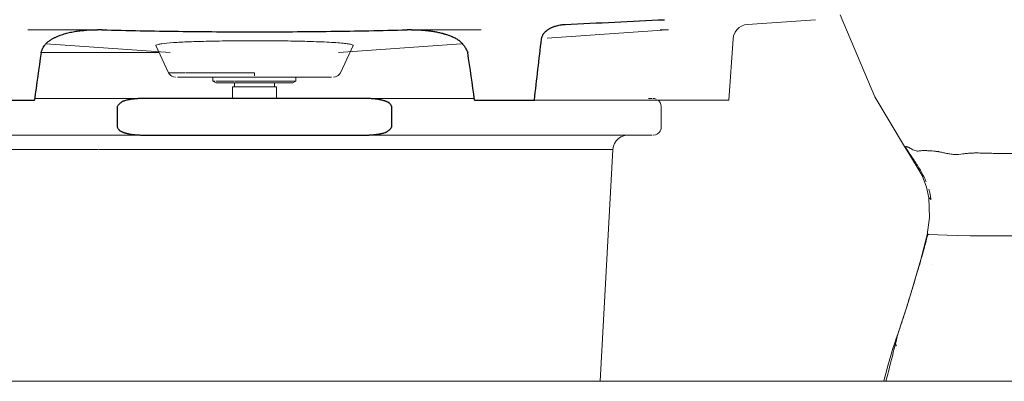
# Model space of a CAD drawing. Header units: millimetres. Extents: x -21851 to 219842, y -3161 to 6433.
# Tile 35 of 81: x 122255 to 122902, y 0 to 237. Entities that reach past the tile are written whole.
import ezdxf

# ---------------------------------------------------------------- set-up
doc = ezdxf.new("R2010")
doc.units = ezdxf.units.MM
for name, color, linetype, lineweight in [('A-FLOR', 192, 'Continuous', 13), ('A-FLOR-FNSH', 192, 'Continuous', 13), ('A-GENM', 13, 'Continuous', 13), ('G-IMPT', 8, 'Continuous', 13), ('P-SANR-FIXT', 6, 'Continuous', 13)]:
    doc.layers.add(name, color=color, linetype=linetype, lineweight=lineweight)

# ---------------------------------------------------------------- blocks, each defined once
blk = doc.blocks.new('WC MATERNELLE POR_Contour21_P2564_BIM_FR - P256401 - CONTOUR 21 Cuvette indépendante enfant-7605942-COUPE KK_50')
at = {"layer": 'G-IMPT', "color": 30}
for p, q in [((-2714.05, 370.58), (-2737.01, 366.83)), ((-2714.08, 370.58), (-2695.54, 371.28)), ((-2695.54, 371.28), (-2677.01, 370.58)), ((-2765.16, 77.01), (-2765.2, 76.9)), ((-2625.92, 76.99), (-2626.01, 77.25)), ((-2788.98, 23.19), (-2788.54, 23.87))]:
    blk.add_line(p, q, dxfattribs=at)
at = {"layer": 'G-IMPT', "color": 30, "flags": 128}
for points in [[(-2551.14, 309.98), (-2559.6, 320.51), (-2570.05, 330.51), (-2582.37, 339.82), (-2596.21, 348.11), (-2611.45, 355.29), (-2628.04, 361.27), (-2664.74, 369.3), (-2677.04, 370.58)], [(-2695.54, 306.85), (-2719.46, 306.65), (-2740.99, 306.06), (-2754.96, 305.4)], [(-2695.54, 306.85), (-2671.62, 306.65), (-2650.1, 306.06), (-2630.99, 305.16), (-2612.09, 303.94), (-2601.65, 303.18), (-2594.59, 302.7), (-2587.04, 302.44), (-2585.8, 302.49)], [(-2544.51, 293.94), (-2546.73, 302.36), (-2551.13, 309.97)], [(-2544.52, 292.8), (-2544.88, 289.92), (-2545.41, 287.88)], [(-2545.39, 287.91), (-2560.36, 243.25), (-2583.53, 195.09), (-2607.8, 154.21)], [(-2783.29, 154.21), (-2802.86, 186.9), (-2825.62, 240.56)], [(-2783.29, 154.22), (-2780.56, 150.01), (-2771.77, 135.08), (-2768.79, 127.43), (-2767.42, 120.49)], [(-2607.8, 154.22), (-2610.53, 150.01), (-2619.32, 135.08), (-2622.29, 127.43), (-2623.67, 120.49)], [(-2768.46, 96.25), (-2766.84, 107.61), (-2767.42, 120.48)], [(-2623.67, 120.48), (-2624.22, 115.33), (-2624.07, 105.34), (-2622.63, 96.25)], [(-2768.46, 96.25), (-2772.59, 80.04), (-2778.99, 58.3)], [(-2622.63, 96.25), (-2618.5, 80.04), (-2612.1, 58.3)], [(-2787.26, 32.24), (-2785.2, 38.36), (-2781.83, 48.93), (-2778.99, 58.31)], [(-2612.1, 58.31), (-2607.77, 44.21), (-2605.64, 37.62), (-2603.83, 32.24)], [(-2787.25, 32.26), (-2788.51, 28.62), (-2789.92, 24.59), (-2791.46, 19.91)], [(-2599.62, 19.91), (-2601.15, 24.52), (-2602.53, 28.49), (-2603.84, 32.26)], [(-2791.45, 19.94), (-2794.13, 10.15), (-2795.48, 5.21), (-2796.86, 0.22), (-2796.92, 0)], [(-2594.44, 1), (-2596.49, 8.42), (-2598.12, 14.4), (-2599.63, 19.94)]]:
    blk.add_lwpolyline(points, dxfattribs=at)
at = {"layer": 'P-SANR-FIXT', "color": 30}
for p, q in [((-2723.32, 341.53), (-2725.29, 346.95)), ((-2721.5, 335.86), (-2723.32, 341.53)), ((-2590.4, 304.37), (-2592.45, 302.55)), ((-2586.58, 306.65), (-2590.4, 304.37)), ((-2582.36, 308.09), (-2586.58, 306.65)), ((-2765.94, 119.08), (-2766.08, 119.85)), ((-2625.01, 119.85), (-2625.14, 119.08)), ((-2718.86, 95.48), (-2730.74, 95.55)), ((-2695.54, 95.45), (-2718.8, 95.48)), ((-2672.29, 95.48), (-2695.54, 95.45)), ((-2660.35, 95.55), (-2672.23, 95.48))]:
    blk.add_line(p, q, dxfattribs=at)
at = {"layer": 'P-SANR-FIXT', "color": 30, "flags": 128}
for points in [[(-2725.29, 346.95), (-2727.42, 352.03), (-2729.68, 356.53), (-2732.01, 360.27), (-2734.33, 363.12), (-2736.57, 365.07), (-2737.22, 365.49)], [(-2590.09, 302.92), (-2586.35, 305.18), (-2582.21, 306.61), (-2577.87, 307.31), (-2573.48, 307.43), (-2569.09, 307.09)], [(-2569.08, 308.65), (-2573.53, 308.94), (-2577.98, 308.8), (-2582.36, 308.09)], [(-2695.54, 149.59), (-2695.54, 144.26), (-2695.54, 139.02), (-2695.54, 133.76), (-2695.54, 128.26), (-2695.54, 122.34), (-2695.54, 115.95), (-2695.54, 109.18), (-2695.54, 102.28), (-2695.54, 95.45)], [(-2730.78, 95.55), (-2740.07, 95.64), (-2748.51, 95.76), (-2755.29, 95.9), (-2761.45, 96.09), (-2768, 96.47)], [(-2623.09, 96.47), (-2629.64, 96.09), (-2635.79, 95.9), (-2642.58, 95.76), (-2651.02, 95.64), (-2660.31, 95.55)]]:
    blk.add_lwpolyline(points, dxfattribs=at)
at = {"layer": 'P-SANR-FIXT', "color": 30}
for points in [[(-2695.54, 370.86), (-2695.54, 370.63), (-2695.54, 370.32), (-2695.54, 369.89)], [(-2695.54, 368.28), (-2695.54, 367.62), (-2695.54, 366.83), (-2695.54, 365.92)], [(-2695.54, 365.92), (-2695.54, 365), (-2695.54, 363.96), (-2695.54, 362.8)], [(-2695.54, 362.8), (-2695.54, 361.64), (-2695.54, 359.09), (-2695.54, 354.71), (-2695.54, 349.94), (-2695.54, 344.92), (-2695.54, 341.45), (-2695.54, 339.7)], [(-2553.95, 308.98), (-2554.18, 309.41), (-2554.77, 310.33), (-2555.8, 311.79), (-2556.93, 313.28), (-2557.77, 314.3), (-2558.21, 314.81)], [(-2589.37, 304.63), (-2590.26, 304.02), (-2591.09, 303.35), (-2591.86, 302.6)], [(-2579.12, 308.24), (-2580.55, 308.07), (-2583.18, 307.55), (-2585.43, 306.73), (-2586.48, 306.25)], [(-2569.04, 308.1), (-2572.92, 308.58), (-2576.26, 308.59), (-2579.12, 308.24)], [(-2569.04, 308.1), (-2569.13, 308.2), (-2569.24, 308.39), (-2569.17, 308.56), (-2569.08, 308.65)], [(-2551.84, 303.27), (-2552.43, 303.57), (-2553.64, 304.12), (-2555.49, 304.85), (-2557.38, 305.51), (-2559.28, 306.1), (-2561.2, 306.62), (-2563.14, 307.09), (-2565.1, 307.49), (-2567.06, 307.82), (-2568.38, 308.01), (-2569.04, 308.1)], [(-2749.77, 303.84), (-2751.83, 303.76), (-2753.87, 303.68), (-2755.88, 303.6)], [(-2554.07, 299.98), (-2553.42, 300.34), (-2552.4, 301.19), (-2551.95, 302.31), (-2551.86, 302.93)], [(-2551.86, 302.93), (-2551.92, 303.02), (-2551.97, 303.16), (-2551.9, 303.25), (-2551.84, 303.27)], [(-2551.84, 303.27), (-2550.96, 302.87), (-2550.1, 302.4), (-2549.29, 301.86)], [(-2544.61, 292.14), (-2544.64, 291.88), (-2544.68, 291.62), (-2544.73, 291.36)], [(-2669.78, 290.09), (-2673.88, 290.12), (-2682.21, 290.14), (-2691.02, 290.07), (-2695.54, 290.06)], [(-2645.82, 289.7), (-2649.7, 289.81), (-2657.64, 289.97), (-2665.69, 290.07), (-2669.78, 290.09)], [(-2623.28, 288.87), (-2626.92, 289.05), (-2634.33, 289.37), (-2641.93, 289.6), (-2645.82, 289.7)], [(-2602.32, 287.62), (-2605.66, 287.86), (-2612.46, 288.31), (-2619.63, 288.7), (-2623.28, 288.87)], [(-2583.14, 286.03), (-2586.17, 286.3), (-2592.44, 286.85), (-2598.98, 287.37), (-2602.32, 287.62)], [(-2550.66, 284.65), (-2551.26, 284.55), (-2552.56, 284.38), (-2554.8, 284.23), (-2557.39, 284.18), (-2560.31, 284.25), (-2563.5, 284.41), (-2566.88, 284.63), (-2570.46, 284.9), (-2574.41, 285.24), (-2578.66, 285.63), (-2581.63, 285.9), (-2583.14, 286.03)], [(-2545.24, 288.99), (-2546.25, 285.75), (-2547.31, 282.49), (-2548.44, 279.13)], [(-2545.24, 288.98), (-2545.23, 288.25), (-2545.61, 286.94), (-2546.83, 285.95), (-2547.64, 285.55)], [(-2766.02, 119.82), (-2766.25, 121.82), (-2766.67, 123.9), (-2767.31, 126.08)], [(-2623.77, 126.08), (-2624.41, 123.9), (-2624.84, 121.82), (-2625.06, 119.82)], [(-2767.3, 120.62), (-2767.35, 120.6), (-2767.42, 120.54), (-2767.42, 120.44), (-2767.28, 120.37), (-2766.96, 120.22), (-2766.52, 120.04), (-2766.18, 119.9), (-2766.02, 119.82)], [(-2625.06, 119.82), (-2624.9, 119.9), (-2624.57, 120.04), (-2624.13, 120.22), (-2623.81, 120.37), (-2623.67, 120.44), (-2623.66, 120.54), (-2623.74, 120.6), (-2623.79, 120.62)], [(-2774.38, 73.4), (-2773.66, 75.78), (-2772.24, 80.58), (-2770.12, 88.14), (-2768.7, 93.59), (-2768, 96.47)], [(-2612.45, 59.2), (-2613.16, 61.57), (-2614.57, 66.31), (-2616.71, 73.39), (-2618.85, 80.58), (-2620.96, 88.13), (-2622.38, 93.59), (-2623.09, 96.47)], [(-2778.63, 59.2), (-2777.93, 61.58), (-2776.52, 66.3), (-2775.09, 71.02), (-2774.38, 73.4)]]:
    blk.add_open_spline(points, degree=3, dxfattribs=at)
for points, knots in [([(-2695.54, 369.89), (-2695.54, 369.68), (-2695.54, 369.2), (-2695.54, 368.6), (-2695.54, 368.28)], [-0.8888889, -0.8888889, -0.8888889, -0.8888889, -0.8333333, -0.7777778, -0.7777778, -0.7777778, -0.7777778]), ([(-2669.59, 335.86), (-2668.21, 340.36), (-2666.2, 346.06), (-2663.8, 351.81), (-2662.05, 355.46), (-2660.32, 358.53), (-2658.57, 361.13), (-2656.79, 363.31), (-2654.28, 365.6), (-2652.03, 366.56), (-2650.4, 366.69)], [0, 0, 0, 0, 0.2, 0.3, 0.4, 0.5, 0.6, 0.7, 0.8, 1, 1, 1, 1]), ([(-2620.62, 357.06), (-2621.21, 357.32), (-2624.77, 358.88), (-2634.38, 362.61), (-2643.96, 365.3), (-2650.4, 366.69)], [0.7777778, 0.7777778, 0.7777778, 0.7777778, 0.7916667, 0.8611111, 1, 1, 1, 1]), ([(-2606.96, 349.98), (-2609.14, 351.28), (-2613.58, 353.76), (-2618.25, 356), (-2620.61, 357.05)], [0.6668695, 0.6668695, 0.6668695, 0.6668695, 0.7222222, 0.7776745, 0.7776745, 0.7776745, 0.7776745]), ([(-2594.56, 341.48), (-2595.5, 342.22), (-2598.88, 344.77), (-2603.12, 347.64), (-2606.39, 349.64), (-2606.93, 349.96)], [0.5556304, 0.5556304, 0.5556304, 0.5556304, 0.5833333, 0.6527778, 0.6666667, 0.6666667, 0.6666667, 0.6666667]), ([(-2584.42, 332.58), (-2585.34, 333.49), (-2587.26, 335.33), (-2590.64, 338.34), (-2593.14, 340.38), (-2594.55, 341.48)], [0.4444444, 0.4444444, 0.4444444, 0.4444444, 0.4791667, 0.5138889, 0.5555556, 0.5555556, 0.5555556, 0.5555556]), ([(-2749.28, 325.41), (-2748.9, 325.61), (-2746.69, 326.78), (-2740.8, 329.68), (-2732.02, 333.16), (-2724.97, 335.11), (-2721.5, 335.86)], [0.7107034, 0.7107034, 0.7107034, 0.7107034, 0.7222222, 0.7777778, 0.8888889, 1, 1, 1, 1]), ([(-2611.83, 303.68), (-2613.58, 305.31), (-2618.04, 309.31), (-2625.12, 314.91), (-2632.03, 319.66), (-2637.47, 323.01), (-2642.95, 326.05), (-2650.28, 329.68), (-2659.08, 333.16), (-2666.12, 335.11), (-2669.59, 335.86)], [0.3594576, 0.3594576, 0.3594576, 0.3594576, 0.4444444, 0.5555556, 0.6111111, 0.6666667, 0.7222222, 0.7777778, 0.8888889, 1, 1, 1, 1]), ([(-2569.08, 308.65), (-2569.16, 309.43), (-2569.47, 310.98), (-2570.54, 313.69), (-2571.41, 315.51), (-2572.19, 316.99), (-2573.13, 318.6), (-2574.24, 320.36), (-2575.52, 322.23), (-2577.43, 324.82), (-2580.24, 328.23), (-2582.95, 331.11), (-2584.42, 332.58)], [0, 0, 0, 0, 0.1111111, 0.1666667, 0.1944444, 0.2222222, 0.25, 0.2777778, 0.3055556, 0.3333333, 0.3888889, 0.4444444, 0.4444444, 0.4444444, 0.4444444]), ([(-2558.21, 314.81), (-2556.42, 314.16), (-2554.23, 313.03), (-2552.44, 311.54), (-2551.61, 310.63), (-2551.26, 310.16), (-2551.1, 309.92)], [0, 0, 0, 0, 0.2, 0.3, 0.35, 0.4, 0.4, 0.4, 0.4]), ([(-2695.54, 304.59), (-2705, 304.58), (-2719.16, 304.51), (-2737.06, 304.21), (-2745.6, 303.98), (-2749.77, 303.84)], [0, 0, 0, 0, 0.1111111, 0.1666667, 0.2222222, 0.2222222, 0.2222222, 0.2222222]), ([(-2695.54, 304.59), (-2690.73, 304.59), (-2681.25, 304.57), (-2667.45, 304.43), (-2654.13, 304.22), (-2641.21, 303.87), (-2628.94, 303.33), (-2617.57, 302.68), (-2607.27, 301.99), (-2597.92, 301.27), (-2590.75, 300.58), (-2585.34, 300.05), (-2581.49, 299.69), (-2577.93, 299.38), (-2574.7, 299.13), (-2571.74, 298.93), (-2569.92, 298.83), (-2569.03, 298.78)], [0, 0, 0, 0, 0.0555556, 0.1111111, 0.1666667, 0.2222222, 0.2777778, 0.3333333, 0.3888889, 0.4444444, 0.5, 0.5277778, 0.5555556, 0.5833333, 0.6111111, 0.6388889, 0.6666667, 0.6666667, 0.6666667, 0.6666667]), ([(-2695.54, 301.21), (-2695.54, 301.37), (-2695.54, 301.69), (-2695.54, 302.28), (-2695.54, 302.93), (-2695.54, 303.7), (-2695.54, 304.14), (-2695.54, 304.38)], [0, 0, 0, 0, 0.111111, 0.222222, 0.444444, 0.666667, 1, 1, 1, 1]), ([(-2551.84, 303.27), (-2551.81, 303.46), (-2551.8, 303.78), (-2551.89, 304.27), (-2551.99, 304.67), (-2552.17, 305.12), (-2552.49, 305.79), (-2552.97, 306.69), (-2553.36, 307.76), (-2553.71, 308.56), (-2553.95, 308.98)], [0, 0, 0, 0, 0.1, 0.15, 0.2, 0.25, 0.3, 0.4, 0.5, 0.6, 0.6, 0.6, 0.6]), ([(-2695.54, 291.16), (-2695.54, 292.34), (-2695.54, 294.74), (-2695.54, 297.71), (-2695.54, 299.85), (-2695.54, 300.78), (-2695.54, 301.21)], [-1, -1, -1, -1, -0.666667, -0.333333, -0.166667, 0, 0, 0, 0]), ([(-2569.03, 298.78), (-2568.14, 298.73), (-2566.4, 298.65), (-2563.91, 298.56), (-2561.6, 298.54), (-2559.58, 298.62), (-2557.86, 298.8), (-2555.88, 299.18), (-2554.71, 299.62), (-2554.07, 299.98)], [0.6666667, 0.6666667, 0.6666667, 0.6666667, 0.6944444, 0.7222222, 0.75, 0.7777778, 0.8055556, 0.8333333, 0.8888889, 0.8888889, 0.8888889, 0.8888889]), ([(-2549.8, 302.44), (-2549.83, 302.45), (-2550.15, 302.57), (-2550.8, 302.76), (-2551.49, 302.89), (-2551.86, 302.93)], [0.8945887, 0.8945887, 0.8945887, 0.8945887, 0.9, 0.95, 1, 1, 1, 1]), ([(-2548.27, 301.61), (-2548.32, 301.64), (-2548.45, 301.74), (-2548.65, 301.87), (-2548.87, 302), (-2548.99, 302.07), (-2549.06, 302.1)], [0.796875, 0.796875, 0.796875, 0.796875, 0.80625, 0.825, 0.8375, 0.85, 0.85, 0.85, 0.85]), ([(-2548.34, 301.17), (-2547.89, 300.82), (-2547.23, 300.23), (-2546.65, 299.56), (-2546.46, 299.31)], [0.2345792, 0.2345792, 0.2345792, 0.2345792, 0.3333333, 0.3887952, 0.3887952, 0.3887952, 0.3887952]), ([(-2546.04, 298.75), (-2546.07, 298.8), (-2546.15, 298.94), (-2546.27, 299.15), (-2546.41, 299.38), (-2546.49, 299.51), (-2546.53, 299.57)], [0.596875, 0.596875, 0.596875, 0.596875, 0.60625, 0.625, 0.6375, 0.65, 0.65, 0.65, 0.65]), ([(-2544.52, 292.68), (-2544.52, 292.73), (-2544.51, 292.88), (-2544.51, 293.09), (-2544.51, 293.31), (-2544.52, 293.55), (-2544.53, 293.84), (-2544.58, 294.29), (-2544.66, 294.73), (-2544.75, 295.14), (-2544.81, 295.38), (-2544.9, 295.75), (-2545.06, 296.35), (-2545.28, 297.04), (-2545.49, 297.6), (-2545.64, 297.94), (-2545.76, 298.21), (-2545.83, 298.34), (-2545.86, 298.41)], [0.196875, 0.196875, 0.196875, 0.196875, 0.20625, 0.225, 0.2375, 0.25, 0.275, 0.3, 0.35, 0.375, 0.3875, 0.4, 0.45, 0.5, 0.525, 0.55, 0.5625, 0.575, 0.575, 0.575, 0.575]), ([(-2545.83, 298.42), (-2545.69, 298.19), (-2545.32, 297.54), (-2544.87, 296.39), (-2544.53, 294.82), (-2544.49, 293.69), (-2544.52, 293.05)], [0.4520399, 0.4520399, 0.4520399, 0.4520399, 0.5, 0.5833333, 0.6666667, 0.7801238, 0.7801238, 0.7801238, 0.7801238]), ([(-2545.24, 288.98), (-2545.13, 289.34), (-2544.94, 290.02), (-2544.76, 290.83), (-2544.65, 291.44), (-2544.6, 291.81), (-2544.57, 292.1), (-2544.55, 292.32), (-2544.53, 292.51), (-2544.53, 292.63), (-2544.52, 292.68)], [0, 0, 0, 0, 0.05, 0.1, 0.125, 0.15, 0.1625, 0.175, 0.1875, 0.196875, 0.196875, 0.196875, 0.196875]), ([(-2762.6, 289.11), (-2761.58, 289.15), (-2757.77, 289.31), (-2751.11, 289.54), (-2742.35, 289.78), (-2733.52, 289.96), (-2724.48, 290.07), (-2711.87, 290.14), (-2702.11, 290.11), (-2695.54, 290.06)], [0.6929461, 0.6929461, 0.6929461, 0.6929461, 0.7083333, 0.75, 0.7916667, 0.8333333, 0.875, 0.9166667, 1, 1, 1, 1]), ([(-2783.28, 154.21), (-2783.26, 154.18), (-2783.23, 154.14), (-2783.18, 154.09), (-2783.14, 154.05), (-2783.09, 154), (-2783.04, 153.95), (-2782.98, 153.91), (-2782.93, 153.89), (-2782.89, 153.89), (-2782.85, 153.91), (-2782.83, 153.95), (-2782.82, 153.99)], [0.6666667, 0.6666667, 0.6666667, 0.6666667, 0.7222222, 0.75, 0.7777778, 0.8055556, 0.8333333, 0.8611111, 0.8888889, 0.9166667, 0.9444444, 1, 1, 1, 1]), ([(-2782.82, 153.99), (-2782.78, 154.05), (-2782.63, 154.13), (-2782.21, 154.12), (-2781.7, 154), (-2781.26, 153.85), (-2780.99, 153.75), (-2780.77, 153.67), (-2780.53, 153.57), (-2780.19, 153.41), (-2779.53, 153.07), (-2778.43, 152.45), (-2777.02, 151.73), (-2775.63, 151.25), (-2774.35, 151.18), (-2773.06, 151.3), (-2771.9, 151.46), (-2770.98, 151.52), (-2770.43, 151.53), (-2770, 151.52), (-2769.56, 151.51), (-2768.95, 151.49), (-2767.86, 151.44), (-2766.19, 151.35), (-2764.39, 151.21), (-2763.05, 151.07), (-2762.26, 150.98), (-2761.66, 150.9), (-2761.05, 150.81), (-2760.2, 150.67), (-2758.66, 150.36), (-2756.34, 149.83), (-2753.47, 149.24), (-2749.65, 148.78), (-2745.95, 149.18), (-2742.51, 149.63), (-2740.45, 149.83), (-2738.87, 149.92), (-2737.24, 149.94), (-2735.02, 149.95), (-2732.17, 149.89), (-2729.26, 149.8), (-2726.91, 149.74), (-2724.55, 149.7), (-2721.57, 149.68), (-2716.71, 149.64), (-2708.08, 149.59), (-2700.58, 149.59), (-2695.54, 149.59)], [0, 0, 0, 0, 0.027778, 0.055556, 0.083333, 0.097222, 0.104167, 0.111111, 0.118056, 0.125, 0.138889, 0.166667, 0.194444, 0.222222, 0.25, 0.277778, 0.305556, 0.319444, 0.326389, 0.333333, 0.340278, 0.347222, 0.361111, 0.388889, 0.416667, 0.430556, 0.4375, 0.444444, 0.451389, 0.458333, 0.472222, 0.5, 0.527778, 0.555556, 0.611111, 0.638889, 0.652778, 0.666667, 0.680556, 0.694444, 0.722222, 0.75, 0.763889, 0.777778, 0.805556, 0.833333, 0.888889, 1, 1, 1, 1]), ([(-2769.09, 131.08), (-2769.32, 131.65), (-2770.05, 133.33), (-2771.4, 136.07), (-2773.89, 140.5), (-2777.44, 145.95), (-2781.01, 151.17), (-2782.82, 153.99)], [0.3497769, 0.3497769, 0.3497769, 0.3497769, 0.4, 0.5, 0.6, 0.8, 1, 1, 1, 1]), ([(-2651.64, 149.91), (-2652.12, 149.94), (-2653.11, 149.96), (-2655.13, 149.95), (-2658.78, 149.85), (-2664.31, 149.65), (-2670.17, 149.83), (-2675.1, 149.96), (-2678.94, 150), (-2682.93, 149.96), (-2688.39, 149.87), (-2692.65, 149.72), (-2695.54, 149.59)], [0.6666667, 0.6666667, 0.6666667, 0.6666667, 0.6805556, 0.6944444, 0.7222222, 0.7777778, 0.8333333, 0.8611111, 0.8888889, 0.9166667, 0.9444444, 1, 1, 1, 1]), ([(-2608.27, 153.99), (-2608.34, 154.04), (-2608.55, 154.08), (-2609.08, 154.04), (-2609.71, 153.89), (-2610.23, 153.74), (-2610.56, 153.64), (-2610.82, 153.55), (-2611.1, 153.45), (-2611.49, 153.29), (-2612.26, 152.93), (-2613.5, 152.28), (-2615.1, 151.52), (-2616.65, 151.01), (-2618.05, 150.96), (-2619.41, 151.18), (-2620.61, 151.44), (-2621.55, 151.55), (-2622.12, 151.58), (-2622.56, 151.58), (-2623.02, 151.57), (-2623.65, 151.54), (-2624.78, 151.45), (-2626.49, 151.27), (-2628.32, 151.02), (-2629.64, 150.83), (-2630.41, 150.73), (-2630.99, 150.65), (-2631.58, 150.56), (-2632.38, 150.42), (-2633.81, 150.15), (-2635.94, 149.69), (-2638.54, 149.19), (-2641.15, 148.89), (-2643.68, 148.97), (-2646.2, 149.3), (-2648.37, 149.63), (-2650.2, 149.83), (-2651.15, 149.89), (-2651.64, 149.91)], [0, 0, 0, 0, 0.0277778, 0.0555556, 0.0833333, 0.0972222, 0.1041667, 0.1111111, 0.1180556, 0.125, 0.1388889, 0.1666667, 0.1944444, 0.2222222, 0.25, 0.2777778, 0.3055556, 0.3194444, 0.3263889, 0.3333333, 0.3402778, 0.3472222, 0.3611111, 0.3888889, 0.4166667, 0.4305556, 0.4375, 0.4444444, 0.4513889, 0.4583333, 0.4722222, 0.5, 0.5277778, 0.5555556, 0.5833333, 0.6111111, 0.6388889, 0.6527778, 0.6666667, 0.6666667, 0.6666667, 0.6666667]), ([(-2608.27, 153.99), (-2610.08, 151.17), (-2613.65, 145.95), (-2617.19, 140.5), (-2619.69, 136.07), (-2621.04, 133.33), (-2621.76, 131.65), (-2622, 131.08)], [0, 0, 0, 0, 0.2, 0.4, 0.5, 0.6, 0.6502231, 0.6502231, 0.6502231, 0.6502231]), ([(-2607.74, 154.35), (-2607.75, 154.31), (-2607.78, 154.23), (-2607.85, 154.14), (-2607.9, 154.09), (-2607.94, 154.05), (-2607.99, 154.01), (-2608.05, 153.95), (-2608.11, 153.91), (-2608.16, 153.89), (-2608.19, 153.89), (-2608.24, 153.91), (-2608.26, 153.95), (-2608.27, 153.99)], [0.5555556, 0.5555556, 0.5555556, 0.5555556, 0.6666667, 0.7222222, 0.75, 0.7777778, 0.8055556, 0.8333333, 0.8611111, 0.8888889, 0.9166667, 0.9444444, 1, 1, 1, 1]), ([(-2768, 96.47), (-2768.02, 96.51), (-2768.07, 96.58), (-2768.12, 96.63), (-2768.17, 96.66), (-2768.2, 96.67), (-2768.23, 96.67), (-2768.25, 96.66), (-2768.28, 96.65), (-2768.32, 96.59), (-2768.36, 96.52), (-2768.4, 96.42), (-2768.45, 96.3), (-2768.46, 96.25), (-2768.46, 96.25)], [0, 0, 0, 0, 0.05, 0.1, 0.125, 0.15, 0.175, 0.19375, 0.2125, 0.25, 0.275, 0.3, 0.35, 0.4, 0.4, 0.4, 0.4]), ([(-2768.46, 96.25), (-2768.46, 96.24), (-2768.4, 96.4), (-2768.28, 96.62), (-2768.19, 96.53), (-2768.14, 96.41), (-2768.09, 96.33), (-2768.04, 96.27), (-2767.99, 96.23), (-2767.94, 96.22), (-2767.88, 96.23), (-2767.8, 96.25), (-2767.71, 96.28), (-2767.6, 96.35), (-2767.45, 96.45), (-2767.32, 96.57), (-2767.25, 96.64)], [0.4, 0.4, 0.4, 0.4, 0.5, 0.6, 0.65, 0.7, 0.725, 0.75, 0.775, 0.79375, 0.8125, 0.85, 0.875, 0.9, 0.95, 1, 1, 1, 1]), ([(-2695.54, 95.45), (-2695.54, 91.89), (-2695.54, 84.87), (-2695.54, 74.28), (-2695.54, 63.72), (-2695.54, 49.59), (-2695.54, 28.39), (-2695.54, 10.66), (-2695.54, 0)], [0, 0, 0, 0, 0.111111, 0.222222, 0.333333, 0.444444, 0.666667, 1, 1, 1, 1]), ([(-2622.63, 96.25), (-2622.63, 96.24), (-2622.69, 96.4), (-2622.81, 96.62), (-2622.89, 96.53), (-2622.95, 96.41), (-2623, 96.33), (-2623.05, 96.27), (-2623.09, 96.23), (-2623.14, 96.22), (-2623.21, 96.23), (-2623.29, 96.24), (-2623.38, 96.28), (-2623.49, 96.35), (-2623.64, 96.45), (-2623.77, 96.57), (-2623.84, 96.64)], [0.4, 0.4, 0.4, 0.4, 0.5, 0.6, 0.65, 0.7, 0.725, 0.75, 0.775, 0.79375, 0.8125, 0.85, 0.875, 0.9, 0.95, 1, 1, 1, 1]), ([(-2623.09, 96.47), (-2623.07, 96.51), (-2623.02, 96.58), (-2622.96, 96.63), (-2622.92, 96.66), (-2622.89, 96.67), (-2622.86, 96.67), (-2622.83, 96.66), (-2622.8, 96.65), (-2622.77, 96.59), (-2622.73, 96.52), (-2622.68, 96.42), (-2622.64, 96.3), (-2622.63, 96.25), (-2622.63, 96.25)], [0, 0, 0, 0, 0.05, 0.1, 0.125, 0.15, 0.175, 0.19375, 0.2125, 0.25, 0.275, 0.3, 0.35, 0.4, 0.4, 0.4, 0.4]), ([(-2787.4, 31.69), (-2787.08, 32.67), (-2786.41, 34.69), (-2785.36, 37.87), (-2784.46, 40.59), (-2783.73, 42.85), (-2782.62, 46.31), (-2780.92, 51.77), (-2779.4, 56.72), (-2778.63, 59.2)], [0, 0, 0, 0, 0.125, 0.25, 0.375, 0.4375, 0.5, 0.75, 1, 1, 1, 1]), ([(-2778.98, 58.32), (-2778.99, 58.3), (-2778.99, 58.29), (-2778.98, 58.32), (-2778.96, 58.37), (-2778.92, 58.44), (-2778.87, 58.57), (-2778.78, 58.8), (-2778.68, 59.05), (-2778.63, 59.2)], [0.875, 0.875, 0.875, 0.875, 0.8888889, 0.9027778, 0.9166667, 0.9305556, 0.9444444, 0.9722222, 1, 1, 1, 1]), ([(-2603.69, 31.69), (-2604.35, 33.67), (-2605.71, 37.8), (-2607.53, 43.37), (-2609.03, 48.13), (-2610.17, 51.8), (-2611.31, 55.46), (-2612.07, 57.95), (-2612.45, 59.2)], [0, 0, 0, 0, 0.25, 0.5, 0.625, 0.75, 0.875, 1, 1, 1, 1]), ([(-2612.11, 58.32), (-2612.1, 58.31), (-2612.1, 58.29), (-2612.11, 58.32), (-2612.13, 58.36), (-2612.16, 58.43), (-2612.21, 58.56), (-2612.31, 58.79), (-2612.4, 59.05), (-2612.45, 59.2)], [0.875, 0.875, 0.875, 0.875, 0.8888889, 0.9027778, 0.9166667, 0.9305556, 0.9444444, 0.9722222, 1, 1, 1, 1]), ([(-2795.46, 0), (-2794.4, 4.23), (-2792.81, 10.57), (-2790.66, 19.02), (-2789.05, 25.36), (-2787.95, 29.58), (-2787.4, 31.69)], [0, 0, 0, 0, 0.4, 0.6, 0.8, 1, 1, 1, 1]), ([(-2790.37, 23.19), (-2790.24, 23.56), (-2789.93, 24.45), (-2789.09, 26.82), (-2788.17, 29.44), (-2787.4, 31.69)], [0.9375, 0.9375, 0.9375, 0.9375, 0.953125, 0.96875, 1, 1, 1, 1]), ([(-2595.88, 1), (-2596.85, 4.89), (-2598.36, 10.9), (-2600.42, 19.02), (-2602.04, 25.36), (-2603.14, 29.58), (-2603.69, 31.69)], [0.0315368, 0.0315368, 0.0315368, 0.0315368, 0.4, 0.6, 0.8, 1, 1, 1, 1]), ([(-2603.69, 31.69), (-2603.3, 30.56), (-2602.61, 28.57), (-2601.79, 26.23), (-2601.16, 24.45), (-2600.69, 23.12), (-2600.37, 22.22), (-2600.16, 21.59), (-2600.01, 21.15), (-2599.9, 20.81), (-2599.79, 20.48), (-2599.7, 20.18), (-2599.64, 19.99), (-2599.63, 19.93)], [0, 0, 0, 0, 0.015625, 0.03125, 0.046875, 0.0625, 0.078125, 0.09375, 0.109375, 0.1171875, 0.125, 0.140625, 0.1486034, 0.1486034, 0.1486034, 0.1486034]), ([(-2791.46, 19.91), (-2791.45, 19.98), (-2791.39, 20.17), (-2791.27, 20.56), (-2791.11, 21.06), (-2790.93, 21.59), (-2790.71, 22.22), (-2790.51, 22.82), (-2790.37, 23.19)], [0.85078416, 0.85078416, 0.85078416, 0.85078416, 0.859375, 0.875, 0.890625, 0.90625, 0.921875, 0.9375, 0.9375, 0.9375, 0.9375])]:
    blk.add_open_spline(points, degree=3, knots=knots, dxfattribs=at)

msp = doc.modelspace()

# ---------------------------------------------------------------- linework, layer by layer
at = {"layer": 'A-FLOR', "color": 30}
for p, q in [((122409.5, 202.61), (122409.5, 201.42)), ((122409.5, 201.36), (122409.5, 200.5)), ((122409.5, 199.92), (122409.5, 199.72)), ((122593.33, 184.72), (122721, 184.72)), ((122547.88, 152.33), (122409.5, 152.33)), ((122644.92, 152.33), (122547.88, 152.33)), ((122644.92, 152.33), (122644.74, 152.33))]:
    msp.add_line(p, q, dxfattribs=at)
at = {"layer": 'A-FLOR', "color": 20, "lineweight": 25}
for p, q in [((122225.66, 184.72), (122265, 184.72)), ((122409.5, 185.72), (122336.76, 185.72)), ((122482.23, 185.72), (122409.5, 185.72)), ((122554, 184.72), (122593.33, 184.72)), ((122319.36, 180.36), (122319.36, 167.09)), ((122499.63, 167.09), (122499.63, 180.36)), ((122336.82, 161.72), (122409.5, 161.72)), ((122409.5, 161.72), (122482.17, 161.72))]:
    msp.add_line(p, q, dxfattribs=at)
for centre, radius, start, end in [((122306.35, 114.92), 115.94, 88.52955, 89.9913), ((122512.65, 114.94), 115.92, 90.00864, 91.46506), ((101113.93, 2709.91), 21627.32, 353.294887, 353.402001), ((131916.13, -1159.41), 9744.28, 171.886331, 172.071291), ((112902.91, -1159.41), 9744.24, 7.928709, 8.113669)]:
    msp.add_arc(centre, radius, start, end, dxfattribs=at)
for points, knots in [([(122598.01, 224.88), (122598.11, 225.44), (122598.33, 226.23), (122598.7, 227.09), (122598.94, 227.57), (122599.21, 228.02), (122599.6, 228.57), (122600.14, 229.19), (122600.63, 229.67), (122601.04, 230.04), (122601.35, 230.31), (122601.66, 230.56), (122602.1, 230.88), (122602.66, 231.26), (122603.37, 231.68), (122604.09, 232.07), (122604.82, 232.42), (122605.57, 232.74), (122606.33, 233.03), (122607.87, 233.56), (122610.26, 234.12), (122612.41, 234.36), (122613.5, 234.4)], [0, 0, 0, 0, 0.083333, 0.125, 0.145833, 0.166667, 0.208333, 0.25, 0.291667, 0.3125, 0.333333, 0.354167, 0.375, 0.416667, 0.458333, 0.5, 0.541667, 0.583333, 0.625, 0.666667, 0.833333, 1, 1, 1, 1]), ([(122269.39, 215.87), (122269.76, 217.06), (122270.47, 218.72), (122271.56, 220.41), (122272.26, 221.31), (122272.82, 221.95), (122273.43, 222.56), (122274.32, 223.31), (122275.55, 224.15), (122276.86, 224.91), (122277.91, 225.47), (122278.7, 225.88), (122279.49, 226.26), (122280.57, 226.74), (122281.95, 227.27), (122283.64, 227.83), (122285.33, 228.35), (122287.04, 228.81), (122288.76, 229.2), (122290.5, 229.54), (122292.25, 229.84), (122294.01, 230.1), (122296.37, 230.38), (122300.51, 230.75), (122304.02, 230.87), (122306.36, 230.86)], [0, 0, 0, 0, 0.083333, 0.125, 0.145833, 0.166667, 0.1875, 0.208333, 0.25, 0.291667, 0.3125, 0.333333, 0.354167, 0.375, 0.416667, 0.458333, 0.5, 0.541667, 0.583333, 0.625, 0.666667, 0.708333, 0.75, 0.833333, 1, 1, 1, 1]), ([(122512.63, 230.86), (122514.39, 230.89), (122517.92, 230.82), (122522.29, 230.44), (122525.8, 229.98), (122528.45, 229.58), (122530.63, 229.14), (122532.14, 228.77), (122532.99, 228.54), (122533.62, 228.35), (122534.26, 228.15), (122535.11, 227.89), (122536.63, 227.42), (122538.79, 226.67), (122540.84, 225.75), (122542.17, 224.99), (122542.88, 224.52), (122543.39, 224.14), (122543.88, 223.74), (122544.52, 223.19), (122545.59, 222.17), (122546.98, 220.55), (122548.42, 218.36), (122549.24, 216.72), (122549.61, 215.87)], [0, 0, 0, 0, 0.125, 0.25, 0.3125, 0.375, 0.4375, 0.46875, 0.484375, 0.5, 0.515625, 0.53125, 0.5625, 0.625, 0.6875, 0.71875, 0.734375, 0.75, 0.765625, 0.78125, 0.8125, 0.875, 0.9375, 1, 1, 1, 1]), ([(122336.76, 185.72), (122335.98, 185.73), (122334.4, 185.71), (122332.42, 185.59), (122330.82, 185.44), (122329.61, 185.32), (122328.61, 185.18), (122327.91, 185.06), (122327.52, 184.99), (122327.23, 184.93), (122326.93, 184.86), (122326.53, 184.79), (122325.82, 184.65), (122324.81, 184.43), (122323.83, 184.15), (122323.19, 183.89), (122322.85, 183.72), (122322.6, 183.58), (122322.35, 183.44), (122322.04, 183.23), (122321.5, 182.85), (122320.79, 182.23), (122320.03, 181.36), (122319.58, 180.71), (122319.36, 180.36)], [0, 0, 0, 0, 0.125, 0.25, 0.3125, 0.375, 0.4375, 0.46875, 0.484375, 0.5, 0.515625, 0.53125, 0.5625, 0.625, 0.6875, 0.71875, 0.734375, 0.75, 0.765625, 0.78125, 0.8125, 0.875, 0.9375, 1, 1, 1, 1]), ([(122499.63, 180.36), (122499.55, 180.59), (122499.37, 181.02), (122499.04, 181.61), (122498.71, 182.05), (122498.45, 182.33), (122498.3, 182.48), (122498.18, 182.6), (122498.05, 182.7), (122497.88, 182.84), (122497.55, 183.05), (122497.04, 183.32), (122496.5, 183.55), (122496.12, 183.7), (122495.9, 183.78), (122495.74, 183.85), (122495.58, 183.91), (122495.37, 183.99), (122494.99, 184.12), (122494.45, 184.29), (122493.78, 184.47), (122493.12, 184.64), (122492.45, 184.79), (122491.55, 184.97), (122489.98, 185.24), (122487.71, 185.51), (122484.97, 185.68), (122483.14, 185.72), (122482.23, 185.72)], [0, 0, 0, 0, 0.035714, 0.071429, 0.107143, 0.125, 0.133929, 0.142857, 0.151786, 0.160714, 0.178571, 0.214286, 0.25, 0.267857, 0.276786, 0.285714, 0.294643, 0.303571, 0.321429, 0.357143, 0.392857, 0.428571, 0.464286, 0.5, 0.571429, 0.714286, 0.857143, 1, 1, 1, 1]), ([(122319.36, 167.09), (122319.44, 166.86), (122319.63, 166.43), (122319.96, 165.84), (122320.29, 165.4), (122320.55, 165.12), (122320.7, 164.96), (122320.82, 164.85), (122320.95, 164.75), (122321.12, 164.61), (122321.45, 164.39), (122321.96, 164.13), (122322.51, 163.9), (122322.89, 163.75), (122323.11, 163.66), (122323.26, 163.6), (122323.42, 163.53), (122323.64, 163.45), (122324.02, 163.32), (122324.56, 163.15), (122325.23, 162.97), (122325.9, 162.8), (122326.57, 162.65), (122327.47, 162.47), (122329.05, 162.2), (122331.33, 161.93), (122334.08, 161.75), (122335.91, 161.72), (122336.82, 161.72)], [0, 0, 0, 0, 0.035714, 0.071429, 0.107143, 0.125, 0.133929, 0.142857, 0.151786, 0.160714, 0.178571, 0.214286, 0.25, 0.267857, 0.276786, 0.285714, 0.294643, 0.303571, 0.321429, 0.357143, 0.392857, 0.428571, 0.464286, 0.5, 0.571429, 0.714286, 0.857143, 1, 1, 1, 1]), ([(122482.17, 161.72), (122482.96, 161.71), (122484.55, 161.73), (122486.53, 161.85), (122488.14, 162), (122489.35, 162.12), (122490.35, 162.26), (122491.05, 162.38), (122491.45, 162.45), (122491.74, 162.51), (122492.04, 162.58), (122492.44, 162.66), (122493.15, 162.8), (122494.17, 163.01), (122495.15, 163.3), (122495.79, 163.56), (122496.14, 163.72), (122496.39, 163.86), (122496.63, 164.01), (122496.95, 164.21), (122497.48, 164.6), (122498.2, 165.22), (122498.96, 166.09), (122499.42, 166.74), (122499.63, 167.09)], [0, 0, 0, 0, 0.125, 0.25, 0.3125, 0.375, 0.4375, 0.46875, 0.484375, 0.5, 0.515625, 0.53125, 0.5625, 0.625, 0.6875, 0.71875, 0.734375, 0.75, 0.765625, 0.78125, 0.8125, 0.875, 0.9375, 1, 1, 1, 1])]:
    msp.add_open_spline(points, degree=3, knots=knots, dxfattribs=at)
for points in [[(122613.5, 234.4), (122624.36, 234.88), (122646.08, 235.86), (122667.8, 236.93), (122678.66, 237.48)], [(122309.32, 230.82), (122326.18, 230.39), (122359.73, 229.73), (122392.96, 229.51), (122409.5, 229.5)], [(122409.5, 229.5), (122426.22, 229.51), (122459.65, 229.73), (122493.01, 230.39), (122509.69, 230.82)]]:
    msp.add_open_spline(points, degree=3, dxfattribs=at)
at = {"layer": 'A-FLOR', "color": 30}
for points, knots in [([(122356.38, 222.43), (122353.13, 222.21), (122349.25, 221.85), (122346.07, 221.29), (122345.01, 220.91), (122344.75, 220.61), (122344.75, 220.47), (122344.77, 220.42)], [-1, -1, -1, -1, -0.8333333, -0.75, -0.6666667, -0.625, -0.595271, -0.595271, -0.595271, -0.595271]), ([(122448.27, 223.1), (122453.3, 222.94), (122459.95, 222.64), (122466.78, 222.13), (122470.64, 221.7), (122473.21, 221.23), (122474.21, 220.79), (122474.25, 220.52), (122474.19, 220.42)], [0, 0, 0, 0, 0.25, 0.375, 0.5, 0.625, 0.75, 0.8171316, 0.8171316, 0.8171316, 0.8171316]), ([(122277.03, 215.87), (122282.95, 215.87), (122289.88, 215.87), (122297, 215.87), (122297.89, 215.87)], [0.2612966, 0.2612966, 0.2612966, 0.2612966, 0.375, 0.3913477, 0.3913477, 0.3913477, 0.3913477]), ([(122318.28, 215.87), (122324.76, 215.87), (122332.97, 215.87), (122341.39, 215.87), (122343.05, 215.87)], [0.512329, 0.512329, 0.512329, 0.512329, 0.625, 0.6525201, 0.6525201, 0.6525201, 0.6525201]), ([(122353.09, 202.6), (122353.09, 202.6), (122353.14, 202.6), (122353.65, 202.6), (122354.75, 202.61), (122355.61, 202.61), (122355.84, 202.61)], [0.6000296, 0.6000296, 0.6000296, 0.6000296, 0.625, 0.7, 0.775, 0.8, 0.8, 0.8, 0.8]), ([(122360.88, 202.61), (122360.43, 202.61), (122358.61, 202.61), (122357.1, 202.61), (122356.13, 202.61)], [0.41824735, 0.41824735, 0.41824735, 0.41824735, 0.4375, 0.5, 0.5, 0.5, 0.5]), ([(122364.87, 202.6), (122367.19, 202.6), (122370.4, 202.6), (122374.01, 202.6), (122374.63, 202.6)], [0.0321913, 0.0321913, 0.0321913, 0.0321913, 0.25, 0.2942437, 0.2942437, 0.2942437, 0.2942437]), ([(122378.55, 202.6), (122377.68, 202.6), (122376.34, 202.6), (122375.05, 202.6), (122374.6, 202.6)], [0.22684736, 0.22684736, 0.22684736, 0.22684736, 0.25, 0.26286486, 0.26286486, 0.26286486, 0.26286486]), ([(122378.55, 202.6), (122380.27, 202.6), (122383.52, 202.61), (122386.93, 202.61), (122388.49, 202.62)], [0.384536, 0.384536, 0.384536, 0.384536, 0.5, 0.5949655, 0.5949655, 0.5949655, 0.5949655]), ([(122393.06, 202.62), (122392.43, 202.62), (122390.84, 202.62), (122389.3, 202.62), (122388.38, 202.62)], [0.11138229, 0.11138229, 0.11138229, 0.11138229, 0.125, 0.14619757, 0.14619757, 0.14619757, 0.14619757]), ([(122393.1, 202.62), (122394.17, 202.62), (122399.55, 202.62), (122405.13, 202.62), (122409.5, 202.61)], [0.6866763, 0.6866763, 0.6866763, 0.6866763, 0.75, 1, 1, 1, 1]), ([(122266.39, 152.33), (122260.96, 152.33), (122255.56, 152.33), (122250.37, 152.33), (122250.24, 152.33)], [0.69322117, 0.69322117, 0.69322117, 0.69322117, 0.78571429, 0.78821813, 0.78821813, 0.78821813, 0.78821813]), ([(122266.36, 152.33), (122267.44, 152.33), (122271.02, 152.33), (122274.67, 152.33), (122277.26, 152.33)], [0.74276158, 0.74276158, 0.74276158, 0.74276158, 0.75, 0.76653915, 0.76653915, 0.76653915, 0.76653915]), ([(122294.71, 152.33), (122292.7, 152.33), (122286.8, 152.33), (122281.04, 152.33), (122277.29, 152.33)], [0.54040275, 0.54040275, 0.54040275, 0.54040275, 0.57142857, 0.63262689, 0.63262689, 0.63262689, 0.63262689]), ([(122294.65, 152.33), (122296.32, 152.33), (122300.33, 152.33), (122304.43, 152.33), (122306.82, 152.33)], [0.80243492, 0.80243492, 0.80243492, 0.80243492, 0.8125, 0.82628893, 0.82628893, 0.82628893, 0.82628893]), ([(122326.07, 152.33), (122328.41, 152.33), (122332.65, 152.33), (122336.95, 152.33), (122338.86, 152.33)], [0.86222757, 0.86222757, 0.86222757, 0.86222757, 0.875, 0.88506933, 0.88506933, 0.88506933, 0.88506933]), ([(122361.44, 152.33), (122356.55, 152.33), (122349.01, 152.33), (122341.57, 152.33), (122338.94, 152.33)], [0.2181327, 0.2181327, 0.2181327, 0.2181327, 0.2857143, 0.3229654, 0.3229654, 0.3229654, 0.3229654]), ([(122361.27, 152.33), (122364.09, 152.33), (122368.05, 152.33), (122372.07, 152.33), (122373.19, 152.33)], [0.92339216, 0.92339216, 0.92339216, 0.92339216, 0.9375, 0.94297702, 0.94297702, 0.94297702, 0.94297702]), ([(122409.5, 152.33), (122398.97, 152.33), (122386.81, 152.33), (122374.8, 152.33), (122373.25, 152.33)], [0, 0, 0, 0, 0.1428571, 0.1640439, 0.1640439, 0.1640439, 0.1640439])]:
    msp.add_open_spline(points, degree=3, knots=knots, dxfattribs=at)
for points in [[(122356.38, 222.43), (122359.33, 222.63), (122366.24, 222.98), (122379.22, 223.37), (122393.93, 223.6), (122404.3, 223.65), (122409.5, 223.65)], [(122409.5, 223.65), (122414.1, 223.65), (122423.31, 223.61), (122436.73, 223.42), (122444.63, 223.22), (122448.27, 223.1)], [(122277.04, 215.87), (122274.35, 215.87), (122271.68, 215.87), (122269.04, 215.87)], [(122318.31, 215.87), (122310.65, 215.87), (122303.1, 215.87), (122295.68, 215.87)], [(122347, 215.87), (122345.77, 215.87), (122344.53, 215.87), (122343.3, 215.87)], [(122360.86, 202.61), (122361.79, 202.61), (122362.79, 202.61), (122363.86, 202.61)], [(122364.89, 202.61), (122364.63, 202.61), (122364.37, 202.61), (122364.12, 202.61)], [(122409.5, 202.61), (122409.26, 202.61), (122409.03, 202.61), (122408.8, 202.61)], [(122326.58, 152.33), (122320.02, 152.33), (122313.57, 152.33), (122307.26, 152.33)]]:
    msp.add_open_spline(points, degree=3, dxfattribs=at)
at = {"layer": 'A-FLOR-FNSH', "color": 30}
msp.add_line((131745.92, 0), (114156.67, 0), dxfattribs=at)
at = {"layer": 'A-GENM', "color": 30}
for p, q in [((122382.25, 197.13), (122383.51, 197.13)), ((122384.06, 197.13), (122387.46, 197.13)), ((122384.3, 196.06), (122389.11, 196.06)), ((122384.3, 196.06), (122385.53, 196.06)), ((122387.49, 197.13), (122388.92, 197.13)), ((122393.53, 197.13), (122387.5, 197.13)), ((122389.11, 196.06), (122409.5, 196.06)), ((122393.48, 197.13), (122396.24, 197.13)), ((122401.1, 197.13), (122396.61, 197.13)), ((122401.08, 197.13), (122409.5, 197.13)), ((122409.5, 197.13), (122404.78, 197.13)), ((122436.74, 197.13), (122409.5, 197.13)), ((122434.7, 196.06), (122409.5, 196.06)), ((122434.7, 196.06), (122433.52, 196.06)), ((122409.5, 193.33), (122395.05, 193.33)), ((122423.95, 193.33), (122409.5, 193.33))]:
    msp.add_line(p, q, dxfattribs=at)
at = {"layer": 'G-IMPT', "color": 30}
for p, q in [((122777.86, 237.48), (122733.32, 234.4)), ((122260.72, 230.86), (122306.36, 230.86)), ((122306.36, 230.86), (122260.72, 230.86)), ((122558.27, 230.86), (122512.63, 230.86)), ((122512.63, 230.86), (122558.27, 230.86)), ((122601.76, 225.43), (122680.2, 230.82)), ((122681.29, 230.86), (122680.2, 230.82)), ((122272.64, 221.62), (122354.16, 216.02)), ((122344.78, 220.42), (122353.08, 202.6)), ((122464.7, 216.01), (122545.33, 221.55)), ((122465.91, 202.61), (122474.22, 220.42)), ((122723.79, 224.88), (122721, 184.72)), ((122382.25, 199.72), (122382.25, 197.13)), ((122382.25, 197.13), (122384.3, 196.06)), ((122396.3, 196.06), (122396.3, 193.33)), ((122422.69, 193.33), (122422.69, 196.06)), ((122434.7, 196.06), (122436.74, 197.13)), ((122436.74, 197.13), (122436.74, 199.72)), ((122395.05, 193.33), (122395.05, 185.72)), ((122423.95, 185.72), (122423.95, 193.33)), ((122265.14, 185.72), (122276.53, 185.72)), ((122531.95, 185.72), (122553.85, 185.72)), ((122670.75, 185.72), (122668.19, 185.72)), ((122676.64, 167.09), (122676.64, 180.36)), ((122336.82, 161.72), (122328.58, 161.72)), ((122627.04, 161.72), (122628.11, 161.72)), ((122651.83, 161.72), (122639.68, 161.72)), ((122636.55, 0), (122644.92, 152.33))]:
    msp.add_line(p, q, dxfattribs=at)
at = {"layer": 'G-IMPT', "color": 30, "flags": 128}
for points in [[(122733.32, 234.4), (122731.31, 234.06), (122729.42, 233.33), (122727.7, 232.25), (122726.23, 230.84), (122725.18, 229.36), (122724.13, 226.89), (122723.79, 224.88)], [(122677.44, 230.86), (122681.3, 230.86), (122675.96, 230.86)], [(122675.96, 230.86), (122681.3, 230.86), (122676.79, 230.86)], [(122357.6, 199.72), (122356.3, 199.9), (122355.29, 200.29), (122354.57, 200.75), (122353.64, 201.68), (122353.08, 202.6)], [(122461.4, 199.72), (122462.69, 199.89), (122463.7, 200.29), (122464.41, 200.74), (122465.34, 201.67), (122465.91, 202.61)], [(122380.98, 199.72), (122368.93, 199.72), (122358.92, 199.72)], [(122358.92, 199.72), (122368.93, 199.72), (122386.99, 199.72), (122409.5, 199.72)], [(122409.5, 199.72), (122432.01, 199.72), (122450.06, 199.72), (122460.08, 199.72)], [(122460.08, 199.72), (122450.06, 199.72), (122438.02, 199.72)], [(122336.76, 185.72), (122287.26, 185.72), (122265.14, 185.72)], [(122336.76, 185.72), (122313.31, 185.72), (122271.28, 185.72), (122265.14, 185.72)], [(122265.14, 185.72), (122271.28, 185.72), (122313.31, 185.72), (122336.76, 185.72)], [(122281.79, 185.72), (122305.48, 185.72), (122336.76, 185.72)], [(122482.23, 185.72), (122513.51, 185.72), (122526.7, 185.72)], [(122553.85, 185.72), (122531.73, 185.72), (122482.23, 185.72)], [(122482.23, 185.72), (122505.68, 185.72), (122547.71, 185.72), (122553.85, 185.72)], [(122553.85, 185.72), (122547.71, 185.72), (122505.68, 185.72), (122482.23, 185.72)], [(122673.3, 185.33), (122672.16, 185.65), (122671.3, 185.72)], [(122676.64, 180.36), (122676.44, 181.83), (122675.84, 183.18), (122674.91, 184.3)], [(122170.24, 161.72), (122163.15, 161.72), (122150.31, 161.72), (122148.26, 161.72), (122157.07, 161.72), (122176.38, 161.72), (122205.39, 161.72), (122242.89, 161.72), (122287.31, 161.72), (122336.82, 161.72)], [(122295.58, 161.72), (122256.49, 161.72), (122250.07, 161.72)], [(122320.34, 161.72), (122303.02, 161.72), (122297.13, 161.72)], [(122409.5, 161.72), (122354.89, 161.72), (122342.16, 161.72)], [(122476.83, 161.72), (122464.11, 161.72), (122409.5, 161.72)], [(122482.17, 161.72), (122531.68, 161.72), (122576.11, 161.72), (122613.6, 161.72), (122642.61, 161.72), (122661.92, 161.72), (122670.74, 161.72), (122668.68, 161.72), (122655.85, 161.72), (122654.9, 161.72)], [(122521.15, 161.72), (122515.98, 161.72), (122504.24, 161.72)], [(122568.93, 161.72), (122562.51, 161.72), (122531.68, 161.72)], [(122612.92, 161.72), (122601.36, 161.72), (122585.92, 161.72)], [(122642.61, 161.72), (122648.75, 161.72), (122654.9, 161.72), (122648.75, 161.72), (122630.6, 161.72), (122613.6, 161.72)], [(122644.92, 152.33), (122645.25, 154.31), (122645.96, 156.19), (122647.03, 157.88), (122648.42, 159.33), (122650.03, 160.45), (122651.34, 161.06), (122653.36, 161.6), (122654.89, 161.72)], [(122671.28, 161.72), (122672.75, 161.93), (122674.1, 162.52), (122675.23, 163.46), (122675.89, 164.35), (122676.25, 165.07), (122676.57, 166.22), (122676.64, 167.09)]]:
    msp.add_lwpolyline(points, dxfattribs=at)

# ---------------------------------------------------------------- block references
at = {"layer": 'P-SANR-FIXT', "color": 30}
msp.add_blockref('WC MATERNELLE POR_Contour21_P2564_BIM_FR - P256401 - CONTOUR 21 Cuvette indépendante enfant-7605942-COUPE KK_50', (125619.65, 0), dxfattribs=at)

doc.saveas('drawing.dxf')
